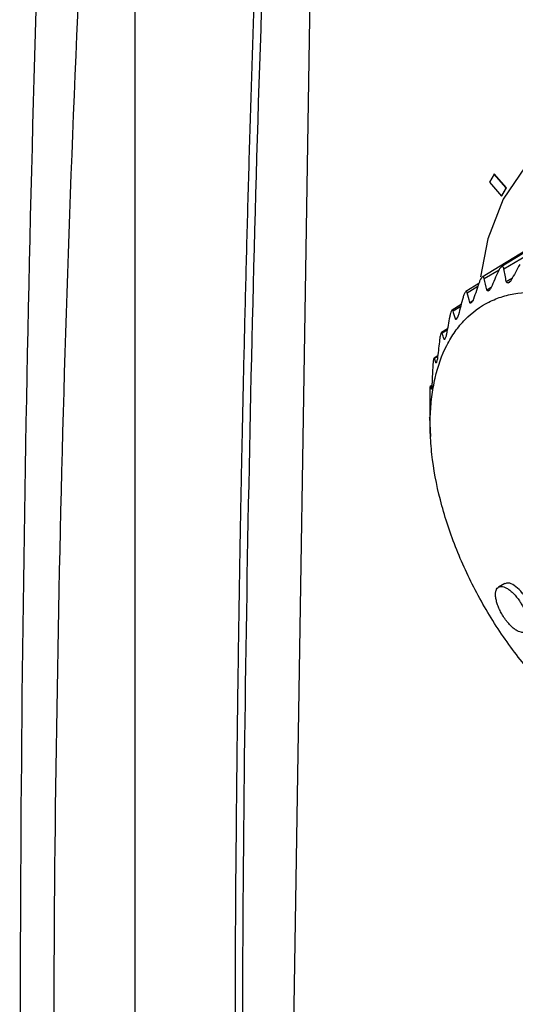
# Model space of a CAD drawing. Header units: millimetres. Extents: x 15440 to 16422, y 10215 to 11289.
# Tile 129 of 143: x 16177 to 16194, y 11132 to 11166. Entities that reach past the tile are written whole.
import ezdxf

# ---------------------------------------------------------------- set-up
doc = ezdxf.new("R2010")
doc.units = ezdxf.units.MM

msp = doc.modelspace()

# ---------------------------------------------------------------- linework, layer by layer
at = {"color": 7, "linetype": 'Continuous', "lineweight": 25}
for p, q in [((16181.26, 11110.888), (16181.26, 11189.855)), ((16187.65, 11188.799), (16186.435, 11111.759)), ((16200.184, 11161.714), (16193.951, 11157.89)), ((16194.043, 11157.823), (16200.46, 11161.653)), ((16199.524, 11161.36), (16193.292, 11157.537)), ((16193.7, 11161.111), (16193.541, 11160.829)), ((16193.7, 11161.111), (16193.707, 11161.115)), ((16194.12, 11160.629), (16193.7, 11161.111)), ((16194.127, 11160.633), (16193.707, 11161.115)), ((16193.541, 11160.829), (16193.961, 11160.347)), ((16193.961, 11160.347), (16194.12, 11160.629)), ((16193.968, 11160.351), (16194.127, 11160.633)), ((16194.12, 11160.629), (16194.127, 11160.633)), ((16193.961, 11160.347), (16193.968, 11160.351)), ((16193.36, 11157.484), (16193.872, 11157.791)), ((16193.17, 11157.311), (16192.718, 11157.033)), ((16194.123, 11157.384), (16194.336, 11157.512)), ((16194.173, 11157.335), (16194.267, 11157.393)), ((16194.212, 11157.346), (16194.241, 11157.364)), ((16192.768, 11156.995), (16193.139, 11157.219)), ((16193.448, 11157.096), (16193.604, 11157.19)), ((16193.495, 11157.062), (16193.543, 11157.092)), ((16192.857, 11156.662), (16192.968, 11156.729)), ((16192.558, 11156.584), (16192.243, 11156.39)), ((16192.277, 11156.364), (16192.543, 11156.526)), ((16192.361, 11156.089), (16192.421, 11156.125)), ((16192.084, 11155.748), (16191.875, 11155.619)), ((16191.895, 11155.603), (16192.078, 11155.715)), ((16191.968, 11155.388), (16192.002, 11155.408)), ((16191.747, 11154.811), (16191.62, 11154.733)), ((16191.63, 11154.725), (16191.745, 11154.795)), ((16191.686, 11154.571), (16191.702, 11154.58)), ((16191.542, 11153.785), (16191.482, 11153.748)), ((16191.486, 11153.745), (16191.542, 11153.779)), ((16191.466, 11152.67), (16191.495, 11152.015)), ((16194.068, 11146.915), (16193.856, 11146.793))]:
    msp.add_line(p, q, dxfattribs=at)
at = {"color": 7, "linetype": 'Continuous', "lineweight": 25, "flags": 128}
msp.add_lwpolyline([(16211.113, 11146.024), (16211.01, 11147.867), (16210.652, 11149.805), (16210.049, 11151.784), (16209.218, 11153.746), (16208.183, 11155.635), (16206.975, 11157.397), (16205.626, 11158.981), (16204.178, 11160.341), (16202.67, 11161.439), (16201.147, 11162.242), (16199.653, 11162.728), (16198.229, 11162.882), (16196.918, 11162.701), (16195.757, 11162.189), (16194.78, 11161.361), (16194.014, 11160.241), (16193.481, 11158.861), (16193.228, 11157.551)], dxfattribs=at)
at = {"color": 7, "linetype": 'Continuous', "lineweight": 25}
for points, knots in [([(16179.521, 11204.471), (16179.261, 11200.159), (16179.024, 11195.858), (16178.594, 11187.283), (16178.402, 11183.007), (16177.893, 11170.217), (16177.644, 11161.738), (16177.324, 11144.886), (16177.253, 11136.516), (16177.291, 11119.886), (16177.398, 11111.627), (16177.597, 11103.421)], [0, 0, 0, 0, 0.125, 0.125, 0.25, 0.25, 0.5, 0.5, 0.75, 0.75, 1, 1, 1, 1]), ([(16285.96, 11143.025), (16275.247, 11146.643), (16264.934, 11150.653), (16252.548, 11156.175), (16250.098, 11157.305), (16245.259, 11159.609), (16242.871, 11160.784), (16235.795, 11164.381), (16231.199, 11166.871), (16224.487, 11170.748), (16222.28, 11172.064), (16217.926, 11174.742), (16215.779, 11176.105), (16209.452, 11180.249), (16205.377, 11183.093), (16193.573, 11191.857), (16186.266, 11198.012), (16179.521, 11204.471)], [0, 0, 0, 0, 0.25, 0.25, 0.3125, 0.3125, 0.375, 0.375, 0.5, 0.5, 0.5625, 0.5625, 0.625, 0.625, 0.75, 0.75, 1, 1, 1, 1]), ([(16278.928, 11136.737), (16269.507, 11141.179), (16260.417, 11145.685), (16249.461, 11151.391), (16247.291, 11152.536), (16242.99, 11154.833), (16240.858, 11155.986), (16234.537, 11159.45), (16230.422, 11161.764), (16222.389, 11166.401), (16218.47, 11168.725), (16210.83, 11173.382), (16207.105, 11175.718), (16196.282, 11182.709), (16189.518, 11187.355), (16183.215, 11191.991)], [0, 0, 0, 0, 0.25, 0.25, 0.3125, 0.3125, 0.375, 0.375, 0.5, 0.5, 0.625, 0.625, 0.75, 0.75, 1, 1, 1, 1]), ([(16178.842, 11102.393), (16178.619, 11109.626), (16178.488, 11116.878), (16178.41, 11131.416), (16178.463, 11138.702), (16178.901, 11160.616), (16179.565, 11175.297), (16180.611, 11190.051)], [0, 0, 0, 0, 0.25, 0.25, 0.5, 0.5, 1, 1, 1, 1]), ([(16186.351, 11189.734), (16186.342, 11189.545), (16186.319, 11189.11), (16186.269, 11188.185), (16186.208, 11186.955), (16186.11, 11184.991), (16185.945, 11181.557), (16185.773, 11177.638), (16185.575, 11172.75), (16185.431, 11168.847), (16185.302, 11164.952), (16185.212, 11162.035), (16185.13, 11159.121), (16185.055, 11156.212), (16184.999, 11153.791), (16184.962, 11152.098), (16184.945, 11151.252), (16184.935, 11150.768), (16184.928, 11150.406), (16184.921, 11150.044), (16184.915, 11149.742), (16184.91, 11149.44), (16184.904, 11149.138), (16184.899, 11148.836), (16184.891, 11148.414), (16184.869, 11147.147), (16184.834, 11144.976), (16184.794, 11142.087), (16184.753, 11138.238), (16184.69, 11131.468), (16184.802, 11121.647), (16184.579, 11113.847), (16184.952, 11108.775), (16185.279, 11107.747), (16185.436, 11107.254)], [0, 0, 0, 0, 0.006764, 0.015577, 0.033202, 0.050828, 0.086079, 0.156581, 0.191832, 0.262335, 0.297586, 0.332837, 0.368088, 0.403339, 0.43859, 0.456216, 0.465029, 0.469435, 0.473841, 0.478248, 0.482654, 0.484857, 0.489264, 0.49367, 0.495873, 0.504686, 0.539937, 0.575188, 0.610439, 0.680942, 0.824416, 0.967912, 0.984586, 1, 1, 1, 1]), ([(16185.121, 11109.836), (16185.049, 11116.431), (16184.904, 11129.619), (16185.141, 11149.676), (16185.672, 11169.623), (16186.32, 11182.99), (16186.637, 11189.528)], [0, 0, 0, 0, 0.252473, 0.504946, 0.757842, 1, 1, 1, 1]), ([(16194.043, 11157.823), (16194.039, 11157.849), (16194.03, 11157.872), (16194.004, 11157.9), (16193.986, 11157.905), (16193.945, 11157.889), (16193.922, 11157.868), (16193.881, 11157.813), (16193.863, 11157.78), (16193.848, 11157.745)], [0, 0, 0, 0, 0.25, 0.25, 0.5, 0.5, 0.75, 0.75, 1, 1, 1, 1]), ([(16193.36, 11157.484), (16193.355, 11157.508), (16193.347, 11157.527), (16193.323, 11157.547), (16193.306, 11157.547), (16193.27, 11157.522), (16193.251, 11157.497), (16193.216, 11157.436), (16193.201, 11157.401), (16193.189, 11157.365)], [0, 0, 0, 0, 0.25, 0.25, 0.5, 0.5, 0.75, 0.75, 1, 1, 1, 1]), ([(16194.291, 11157.43), (16194.283, 11157.415), (16194.274, 11157.4), (16194.264, 11157.388), (16194.256, 11157.377), (16194.247, 11157.368), (16194.238, 11157.36), (16194.23, 11157.354), (16194.223, 11157.349), (16194.215, 11157.347), (16194.214, 11157.346), (16194.213, 11157.346), (16194.212, 11157.346)], [0.000005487, 0.000005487, 0.000005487, 0.000005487, 0.0000575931, 0.0000575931, 0.0000575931, 0.0001011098, 0.0001011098, 0.0001011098, 0.0001382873, 0.0001382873, 0.0001382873, 0.0001449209, 0.0001449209, 0.0001449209, 0.0001449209]), ([(16198.928, 11140.839), (16199.346, 11140.677), (16199.751, 11140.569), (16200.536, 11140.456), (16200.918, 11140.453), (16201.63, 11140.552), (16201.961, 11140.654), (16202.422, 11140.885), (16202.57, 11140.976), (16202.848, 11141.181), (16202.978, 11141.295), (16203.343, 11141.671), (16203.554, 11141.969), (16203.904, 11142.656), (16204.038, 11143.036), (16204.182, 11143.657), (16204.22, 11143.873), (16204.276, 11144.323), (16204.293, 11144.558), (16204.315, 11145.272), (16204.288, 11145.768), (16204.187, 11146.543), (16204.142, 11146.808), (16204.034, 11147.342), (16203.97, 11147.609), (16203.75, 11148.414), (16203.566, 11148.954), (16203.233, 11149.767), (16203.113, 11150.038), (16202.858, 11150.569), (16202.588, 11151.093), (16202.288, 11151.603), (16201.973, 11152.105), (16201.807, 11152.353), (16201.294, 11153.075), (16200.932, 11153.525), (16200.171, 11154.365), (16199.767, 11154.757), (16198.952, 11155.448), (16198.538, 11155.75), (16197.908, 11156.139), (16197.695, 11156.258), (16197.276, 11156.469), (16197.068, 11156.561), (16196.45, 11156.801), (16196.045, 11156.911), (16195.252, 11157.025), (16194.876, 11157.028), (16194.344, 11156.955), (16194.171, 11156.917), (16193.837, 11156.815), (16193.675, 11156.75), (16193.214, 11156.519), (16192.938, 11156.317), (16192.571, 11155.94), (16192.456, 11155.801), (16192.244, 11155.501), (16192.148, 11155.341), (16191.888, 11154.832), (16191.753, 11154.454), (16191.607, 11153.827), (16191.569, 11153.608), (16191.514, 11153.16), (16191.479, 11152.7), (16191.484, 11152.214), (16191.511, 11151.715), (16191.534, 11151.458), (16191.636, 11150.679), (16191.743, 11150.151), (16191.963, 11149.346), (16192.046, 11149.075), (16192.231, 11148.53), (16192.334, 11148.258), (16192.664, 11147.45), (16192.918, 11146.92), (16193.347, 11146.14), (16193.499, 11145.881), (16193.815, 11145.378), (16193.979, 11145.133), (16194.487, 11144.417), (16194.849, 11143.965), (16195.619, 11143.115), (16196.015, 11142.731), (16196.625, 11142.213), (16196.831, 11142.05), (16197.247, 11141.745), (16197.459, 11141.602), (16198.091, 11141.213), (16198.51, 11141.001), (16198.928, 11140.839)], [0, 0, 0, 0, 0.03125, 0.03125, 0.0625, 0.0625, 0.09375, 0.09375, 0.109375, 0.109375, 0.125, 0.125, 0.15625, 0.15625, 0.1875, 0.1875, 0.203125, 0.203125, 0.21875, 0.21875, 0.25, 0.25, 0.265625, 0.265625, 0.28125, 0.28125, 0.3125, 0.3125, 0.328125, 0.328125, 0.34375, 0.359375, 0.359375, 0.375, 0.375, 0.40625, 0.40625, 0.4375, 0.4375, 0.46875, 0.46875, 0.484375, 0.484375, 0.5, 0.5, 0.53125, 0.53125, 0.5625, 0.5625, 0.578125, 0.578125, 0.59375, 0.59375, 0.625, 0.625, 0.640625, 0.640625, 0.65625, 0.65625, 0.6875, 0.6875, 0.703125, 0.703125, 0.71875, 0.734375, 0.734375, 0.75, 0.75, 0.78125, 0.78125, 0.796875, 0.796875, 0.8125, 0.8125, 0.84375, 0.84375, 0.859375, 0.859375, 0.875, 0.875, 0.90625, 0.90625, 0.9375, 0.9375, 0.953125, 0.953125, 0.96875, 0.96875, 1, 1, 1, 1]), ([(16192.768, 11156.995), (16192.763, 11157.016), (16192.755, 11157.031), (16192.733, 11157.042), (16192.719, 11157.038), (16192.688, 11157.004), (16192.672, 11156.976), (16192.645, 11156.91), (16192.633, 11156.873), (16192.623, 11156.836)], [0, 0, 0, 0, 0.25, 0.25, 0.5, 0.5, 0.75, 0.75, 1, 1, 1, 1]), ([(16193.495, 11157.062), (16193.483, 11157.056), (16193.472, 11157.057), (16193.457, 11157.07), (16193.451, 11157.082), (16193.448, 11157.096)], [0, 0, 0, 0, 0.5, 0.5, 1, 1, 1, 1]), ([(16193.598, 11157.177), (16193.591, 11157.161), (16193.584, 11157.146), (16193.576, 11157.132), (16193.569, 11157.121), (16193.561, 11157.11), (16193.553, 11157.101), (16193.547, 11157.093), (16193.54, 11157.087), (16193.533, 11157.083), (16193.532, 11157.082), (16193.531, 11157.081), (16193.53, 11157.081)], [0.0000072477, 0.0000072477, 0.0000072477, 0.0000072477, 0.0000581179, 0.0000581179, 0.0000581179, 0.0001018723, 0.0001018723, 0.0001018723, 0.0001391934, 0.0001391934, 0.0001391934, 0.0001465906, 0.0001465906, 0.0001465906, 0.0001465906]), ([(16192.899, 11156.643), (16192.894, 11156.638), (16192.888, 11156.635), (16192.883, 11156.634), (16192.878, 11156.633), (16192.874, 11156.635), (16192.87, 11156.638), (16192.865, 11156.643), (16192.861, 11156.65), (16192.858, 11156.66), (16192.857, 11156.661), (16192.857, 11156.661), (16192.857, 11156.662)], [0.0000003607, 0.0000003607, 0.0000003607, 0.0000003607, 0.0000402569, 0.0000402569, 0.0000402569, 0.0000801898, 0.0000801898, 0.0000801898, 0.0001364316, 0.0001364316, 0.0001364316, 0.0001396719, 0.0001396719, 0.0001396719, 0.0001396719]), ([(16192.987, 11156.776), (16192.982, 11156.76), (16192.976, 11156.745), (16192.969, 11156.731), (16192.963, 11156.718), (16192.957, 11156.706), (16192.95, 11156.695), (16192.944, 11156.685), (16192.937, 11156.676), (16192.93, 11156.67), (16192.93, 11156.67), (16192.93, 11156.67), (16192.93, 11156.67)], [0.0000095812, 0.0000095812, 0.0000095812, 0.0000095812, 0.0000588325, 0.0000588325, 0.0000588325, 0.0001028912, 0.0001028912, 0.0001028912, 0.0001474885, 0.0001474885, 0.0001474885, 0.0001490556, 0.0001490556, 0.0001490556, 0.0001490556]), ([(16192.277, 11156.364), (16192.272, 11156.381), (16192.265, 11156.392), (16192.246, 11156.395), (16192.235, 11156.386), (16192.21, 11156.345), (16192.198, 11156.313), (16192.177, 11156.244), (16192.168, 11156.206), (16192.161, 11156.169)], [0, 0, 0, 0, 0.25, 0.25, 0.5, 0.5, 0.75, 0.75, 1, 1, 1, 1]), ([(16192.397, 11156.085), (16192.393, 11156.079), (16192.388, 11156.074), (16192.384, 11156.072), (16192.38, 11156.07), (16192.376, 11156.07), (16192.373, 11156.071), (16192.368, 11156.074), (16192.364, 11156.079), (16192.362, 11156.087), (16192.361, 11156.088), (16192.361, 11156.088), (16192.361, 11156.089)], [0.0000010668, 0.0000010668, 0.0000010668, 0.0000010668, 0.000040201, 0.000040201, 0.000040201, 0.0000800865, 0.0000800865, 0.0000800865, 0.0001359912, 0.0001359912, 0.0001359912, 0.0001403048, 0.0001403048, 0.0001403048, 0.0001403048]), ([(16191.895, 11155.603), (16191.891, 11155.616), (16191.885, 11155.623), (16191.87, 11155.618), (16191.862, 11155.605), (16191.844, 11155.556), (16191.835, 11155.522), (16191.821, 11155.449), (16191.815, 11155.411), (16191.811, 11155.374)], [0, 0, 0, 0, 0.25, 0.25, 0.5, 0.5, 0.75, 0.75, 1, 1, 1, 1]), ([(16191.998, 11155.399), (16191.994, 11155.391), (16191.991, 11155.386), (16191.988, 11155.382), (16191.984, 11155.378), (16191.981, 11155.376), (16191.978, 11155.376), (16191.975, 11155.376), (16191.972, 11155.38), (16191.969, 11155.386), (16191.969, 11155.386), (16191.969, 11155.387), (16191.968, 11155.388)], [0.000001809, 0.000001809, 0.000001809, 0.000001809, 0.0000401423, 0.0000401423, 0.0000401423, 0.0000799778, 0.0000799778, 0.0000799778, 0.0001355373, 0.0001355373, 0.0001355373, 0.000140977, 0.000140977, 0.000140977, 0.000140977]), ([(16191.63, 11154.725), (16191.627, 11154.734), (16191.622, 11154.737), (16191.613, 11154.724), (16191.607, 11154.706), (16191.596, 11154.652), (16191.591, 11154.615), (16191.583, 11154.541), (16191.58, 11154.502), (16191.578, 11154.466)], [0, 0, 0, 0, 0.25, 0.25, 0.5, 0.5, 0.75, 0.75, 1, 1, 1, 1]), ([(16191.707, 11154.596), (16191.705, 11154.588), (16191.703, 11154.581), (16191.7, 11154.576), (16191.698, 11154.57), (16191.696, 11154.567), (16191.694, 11154.565), (16191.691, 11154.564), (16191.689, 11154.565), (16191.687, 11154.569), (16191.687, 11154.569), (16191.687, 11154.57), (16191.686, 11154.571)], [0.0000026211, 0.0000026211, 0.0000026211, 0.0000026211, 0.0000400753, 0.0000400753, 0.0000400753, 0.0000798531, 0.0000798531, 0.0000798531, 0.0001350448, 0.0001350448, 0.0001350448, 0.0001417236, 0.0001417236, 0.0001417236, 0.0001417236]), ([(16191.486, 11153.745), (16191.484, 11153.751), (16191.482, 11153.75), (16191.478, 11153.729), (16191.475, 11153.708), (16191.471, 11153.649), (16191.47, 11153.61), (16191.468, 11153.535), (16191.468, 11153.497), (16191.468, 11153.462)], [0, 0, 0, 0, 0.25, 0.25, 0.5, 0.5, 0.75, 0.75, 1, 1, 1, 1]), ([(16191.531, 11153.691), (16191.53, 11153.682), (16191.529, 11153.674), (16191.528, 11153.668), (16191.527, 11153.661), (16191.526, 11153.656), (16191.525, 11153.654), (16191.523, 11153.65), (16191.522, 11153.649), (16191.521, 11153.651), (16191.52, 11153.651), (16191.52, 11153.652), (16191.52, 11153.652)], [0.0000035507, 0.0000035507, 0.0000035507, 0.0000035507, 0.0000399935, 0.0000399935, 0.0000399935, 0.0000796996, 0.0000796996, 0.0000796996, 0.0001344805, 0.0001344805, 0.0001344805, 0.0001425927, 0.0001425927, 0.0001425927, 0.0001425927]), ([(16191.473, 11152.89), (16191.473, 11152.874), (16191.473, 11152.858), (16191.473, 11152.842), (16191.473, 11152.827), (16191.473, 11152.812), (16191.473, 11152.797), (16191.473, 11152.783), (16191.473, 11152.769), (16191.473, 11152.757), (16191.473, 11152.756), (16191.473, 11152.756), (16191.473, 11152.756)], [0.0000085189, 0.0000085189, 0.0000085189, 0.0000085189, 0.0000581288, 0.0000581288, 0.0000581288, 0.0001022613, 0.0001022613, 0.0001022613, 0.000146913, 0.000146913, 0.000146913, 0.00014768, 0.00014768, 0.00014768, 0.00014768]), ([(16191.466, 11152.681), (16191.466, 11152.683), (16191.466, 11152.684), (16191.466, 11152.672), (16191.466, 11152.67)], [0, 0, 0, 0, 0.8597206, 1, 1, 1, 1]), ([(16191.473, 11152.7), (16191.473, 11152.691), (16191.473, 11152.682), (16191.473, 11152.675), (16191.473, 11152.667), (16191.473, 11152.661), (16191.473, 11152.657), (16191.473, 11152.651), (16191.472, 11152.648), (16191.472, 11152.648), (16191.472, 11152.648), (16191.472, 11152.648), (16191.472, 11152.649)], [0.0000046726, 0.0000046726, 0.0000046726, 0.0000046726, 0.0000398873, 0.0000398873, 0.0000398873, 0.000079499, 0.000079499, 0.000079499, 0.0001337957, 0.0001337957, 0.0001337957, 0.0001436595, 0.0001436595, 0.0001436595, 0.0001436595]), ([(16194.444, 11145.313), (16194.462, 11145.301), (16194.497, 11145.279), (16194.566, 11145.245), (16194.631, 11145.226), (16194.688, 11145.221), (16194.728, 11145.226), (16194.764, 11145.238), (16194.796, 11145.257), (16194.823, 11145.283), (16194.853, 11145.328), (16194.872, 11145.386), (16194.882, 11145.456), (16194.883, 11145.513), (16194.879, 11145.576), (16194.867, 11145.665), (16194.844, 11145.762), (16194.81, 11145.864), (16194.781, 11145.942), (16194.746, 11146.02), (16194.708, 11146.099), (16194.665, 11146.177), (16194.63, 11146.236), (16194.594, 11146.293), (16194.557, 11146.347), (16194.507, 11146.415), (16194.455, 11146.479), (16194.403, 11146.539), (16194.349, 11146.594), (16194.295, 11146.644), (16194.242, 11146.688), (16194.188, 11146.726), (16194.135, 11146.759), (16194.066, 11146.793), (16194.002, 11146.812), (16193.944, 11146.817), (16193.904, 11146.812), (16193.868, 11146.8), (16193.826, 11146.775), (16193.793, 11146.735), (16193.77, 11146.681), (16193.758, 11146.635), (16193.751, 11146.583), (16193.749, 11146.525), (16193.753, 11146.462), (16193.765, 11146.373), (16193.789, 11146.276), (16193.822, 11146.175), (16193.852, 11146.097), (16193.886, 11146.018), (16193.925, 11145.94), (16193.967, 11145.861), (16194.002, 11145.803), (16194.041, 11145.742), (16194.083, 11145.681), (16194.15, 11145.592), (16194.217, 11145.513), (16194.283, 11145.445), (16194.337, 11145.395), (16194.391, 11145.35), (16194.426, 11145.325), (16194.444, 11145.313)], [0, 0, 0, 0, 0.0156, 0.031256, 0.062436, 0.078077, 0.093734, 0.109334, 0.12494, 0.140596, 0.156231, 0.187408, 0.203061, 0.218658, 0.234256, 0.24991, 0.28108, 0.296718, 0.312373, 0.327968, 0.343576, 0.359236, 0.374868, 0.379583, 0.394597, 0.409666, 0.424719, 0.439715, 0.454766, 0.469837, 0.484857, 0.499874, 0.515536, 0.531179, 0.562374, 0.578032, 0.593629, 0.609242, 0.624901, 0.656076, 0.671718, 0.68737, 0.70296, 0.718567, 0.734223, 0.749852, 0.78103, 0.796683, 0.812272, 0.827885, 0.843545, 0.859172, 0.874759, 0.879594, 0.896807, 0.913971, 0.939694, 0.954751, 0.969761, 0.984882, 1, 1, 1, 1]), ([(16194.984, 11145.376), (16194.992, 11145.377), (16195.051, 11145.387), (16195.096, 11145.518), (16195.097, 11145.754), (16195.019, 11146.012), (16194.922, 11146.222), (16194.833, 11146.377), (16194.732, 11146.523), (16194.588, 11146.698), (16194.399, 11146.864), (16194.198, 11146.957), (16194.111, 11146.923), (16194.072, 11146.907)], [0, 0, 0, 0, 0.018777, 0.143621, 0.268439, 0.393226, 0.45583, 0.518613, 0.581235, 0.643969, 0.768797, 0.893681, 1, 1, 1, 1])]:
    msp.add_open_spline(points, degree=3, knots=knots, dxfattribs=at)
for points in [[(16193.848, 11157.745), (16193.764, 11157.556), (16193.681, 11157.366), (16193.598, 11157.177)], [(16194.123, 11157.384), (16194.095, 11157.53), (16194.068, 11157.676), (16194.043, 11157.823)], [(16194.589, 11157.97), (16194.489, 11157.79), (16194.389, 11157.61), (16194.291, 11157.43)], [(16193.189, 11157.365), (16193.121, 11157.169), (16193.053, 11156.973), (16192.987, 11156.776)], [(16193.448, 11157.096), (16193.417, 11157.225), (16193.388, 11157.355), (16193.36, 11157.484)], [(16194.173, 11157.335), (16194.146, 11157.328), (16194.129, 11157.351), (16194.123, 11157.384)], [(16194.212, 11157.346), (16194.199, 11157.342), (16194.186, 11157.339), (16194.173, 11157.335)], [(16192.857, 11156.662), (16192.826, 11156.773), (16192.797, 11156.884), (16192.768, 11156.995)], [(16193.53, 11157.081), (16193.518, 11157.075), (16193.506, 11157.068), (16193.495, 11157.062)], [(16192.623, 11156.836), (16192.57, 11156.636), (16192.519, 11156.436), (16192.468, 11156.235)], [(16192.93, 11156.67), (16192.919, 11156.661), (16192.909, 11156.652), (16192.899, 11156.643)], [(16192.361, 11156.089), (16192.332, 11156.181), (16192.304, 11156.272), (16192.277, 11156.364)], [(16192.161, 11156.169), (16192.123, 11155.967), (16192.086, 11155.765), (16192.05, 11155.562)], [(16192.422, 11156.119), (16192.414, 11156.108), (16192.406, 11156.097), (16192.397, 11156.085)], [(16192.468, 11156.235), (16192.456, 11156.19), (16192.439, 11156.142), (16192.422, 11156.119)], [(16191.968, 11155.388), (16191.943, 11155.459), (16191.918, 11155.531), (16191.895, 11155.603)], [(16191.811, 11155.374), (16191.787, 11155.173), (16191.764, 11154.972), (16191.742, 11154.771)], [(16192.017, 11155.439), (16192.01, 11155.426), (16192.004, 11155.412), (16191.998, 11155.399)], [(16192.05, 11155.562), (16192.042, 11155.517), (16192.03, 11155.467), (16192.017, 11155.439)], [(16191.686, 11154.571), (16191.666, 11154.621), (16191.648, 11154.673), (16191.63, 11154.725)], [(16191.72, 11154.642), (16191.716, 11154.627), (16191.712, 11154.612), (16191.707, 11154.596)], [(16191.742, 11154.771), (16191.737, 11154.726), (16191.729, 11154.674), (16191.72, 11154.642)], [(16191.578, 11154.466), (16191.567, 11154.269), (16191.557, 11154.072), (16191.548, 11153.875)], [(16191.52, 11153.652), (16191.507, 11153.682), (16191.496, 11153.713), (16191.486, 11153.745)], [(16191.538, 11153.743), (16191.536, 11153.725), (16191.534, 11153.708), (16191.531, 11153.691)], [(16191.548, 11153.875), (16191.546, 11153.831), (16191.543, 11153.778), (16191.538, 11153.743)], [(16191.468, 11153.462), (16191.468, 11153.271), (16191.47, 11153.081), (16191.473, 11152.89)], [(16191.472, 11152.649), (16191.469, 11152.659), (16191.467, 11152.67), (16191.466, 11152.681)], [(16191.473, 11152.756), (16191.473, 11152.737), (16191.473, 11152.719), (16191.473, 11152.7)]]:
    msp.add_open_spline(points, degree=3, dxfattribs=at)

doc.saveas('drawing.dxf')
